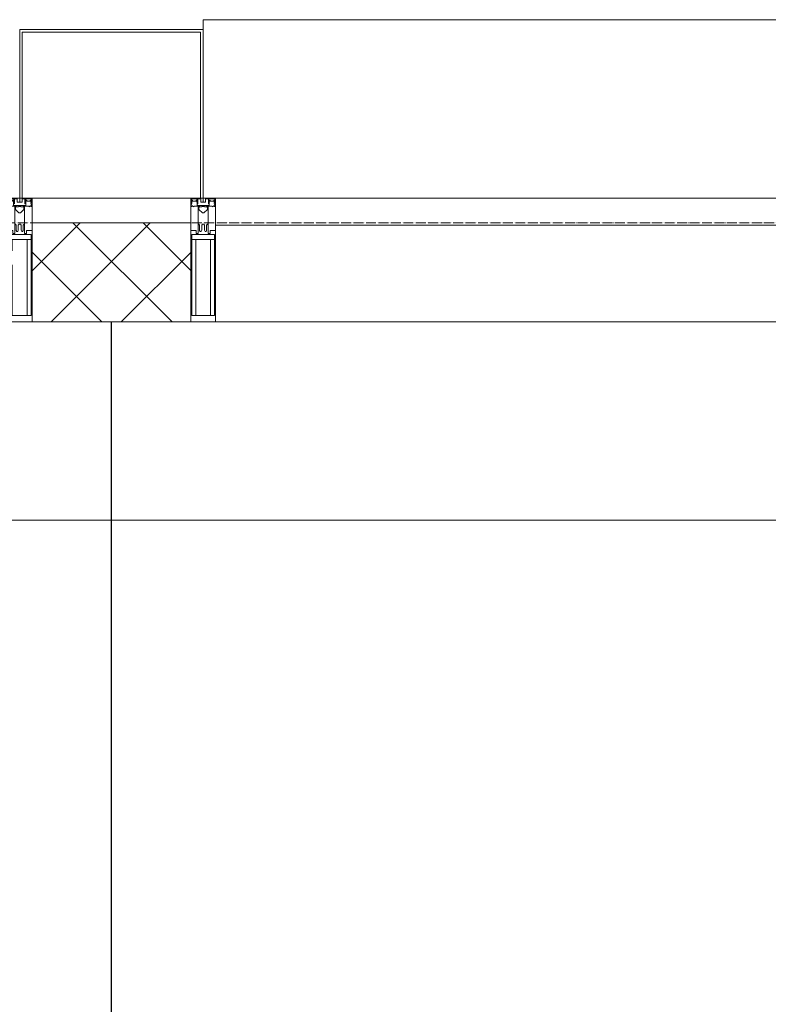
# Model space of a CAD drawing. Header units: millimetres. Extents: x 5617 to 109543, y 7718 to 202726.
# Tile 37 of 84: x 42029 to 43539, y 31522 to 33510. Entities that reach past the tile are written whole.
import ezdxf

# ---------------------------------------------------------------- set-up
doc = ezdxf.new("R2010")
doc.units = ezdxf.units.MM
doc.linetypes.add('ADSK_Линия сетки', pattern=[25, 20, -2.5, 0, -2.5])
for name, color, linetype, lineweight in [('Импосты витража', 7, 'Continuous', 18), ('Колонны', 7, 'Continuous', 18), ('Оси', 7, 'Continuous', 9), ('Панели витража', 7, 'Continuous', 18), ('Перекрытия', 7, 'Continuous', 18), ('Стены', 7, 'Continuous', 18), ('Стены разрез', 7, 'Continuous', 40), ('Элементы узлов', 7, 'Continuous', 18)]:
    doc.layers.add(name, color=color, linetype=linetype, lineweight=lineweight)

# ---------------------------------------------------------------- blocks, each defined once
blk = doc.blocks.new('135_SLK_K4_AR_rvt-1-МКСС_К4_L16_54_900_')
at = {"layer": 'Перекрытия', "color": 253, "true_color": 0xaaaaaa}
blk.add_line((116960, 32500), (111550, 32500), dxfattribs=at)
at = {"layer": 'Стены', "color": 253, "true_color": 0xaaaaaa}
for p, q in [((113349.6, 32900), (113349.6, 32500)), ((113349.6, 30100), (113349.6, 32900)), ((113350.4, 32900), (113350.4, 29400)), ((113350.4, 32500), (113350.4, 32900))]:
    blk.add_line(p, q, dxfattribs=at)
blk = doc.blocks.new('System Panel - A_PAN_Glass-7513417-МКСС_К4_L16_54_900_')
at = {"layer": 'Панели витража', "color": 253, "lineweight": 5, "true_color": 0xaaaaaa}
for p, q in [((656.25, 0), (-656.25, 0)), ((-656.25, 0), (-656.25, -55)), ((656.25, -55), (656.25, 0)), ((-656.25, -55), (656.25, -55))]:
    blk.add_line(p, q, dxfattribs=at)
blk = doc.blocks.new('Rectangular Mullion - R_StandardFrame_50Wx250H-5816490-МКСС_К4_L16_54_900_')
at = {"layer": 'Импосты витража', "color": 253, "lineweight": 5, "true_color": 0xaaaaaa}
blk.add_line((134740, 32900), (133427.5, 32900), dxfattribs=at)
blk = doc.blocks.new('Rectangular Mullion - 50Wx250H-V50-МКСС_К4_L16_54_900_')
at = {"layer": 'Элементы узлов', "color": 253, "lineweight": 5, "true_color": 0xaaaaaa}
for p, q in [((-25, 135.1), (-25, 250)), ((-25, 250), (0, 250)), ((25, 250), (0, 250)), ((25, 65.2), (25, 250)), ((-23, 237.3), (0, 237.3)), ((-23, 237.3), (-23, 135.1)), ((-14.9, 135.1), (-14.9, 237.3)), ((23, 237.3), (0, 237.3)), ((14.9, 84), (14.9, 237.3)), ((23, 237.3), (23, 73.6)), ((-25, 113.4), (-25, 128.4)), ((-23, 128.4), (-23, 113.4)), ((-25, 65.2), (-25, 110.1)), ((-23, 110.1), (-23, 73.6)), ((-14.9, 84), (-14.9, 106.6)), ((0, 84), (-23, 84)), ((0, 84), (23, 84)), ((-14, 65.2), (-25, 65.2)), ((-0.5, 73.6), (-23, 73.6)), ((-14, 71.3), (-14, 65.2)), ((-10, 71.3), (-14, 71.3)), ((-10, 53), (-10, 71.3)), ((-7, 65.2), (-5.9, 67.3)), ((-7, 65.2), (-7, 54.7)), ((-4.1, 67.3), (-5.9, 67.3)), ((-4.1, 67.3), (-2.9, 65.1)), ((-2.9, 65.1), (-2.9, 54.6)), ((0.5, 73.6), (23, 73.6)), ((4.1, 67.3), (2.9, 65.1)), ((2.9, 65.1), (2.9, 54.6)), ((4.1, 67.3), (5.9, 67.3)), ((7, 65.2), (5.9, 67.3)), ((7, 65.2), (7, 54.7)), ((10, 71.3), (14, 71.3)), ((10, 53), (10, 71.3)), ((14, 71.3), (14, 65.2)), ((14, 65.2), (25, 65.2)), ((-8.7, 53), (-10, 53)), ((-10, 53), (-10, 17)), ((-8.7, 53), (-7, 54.7)), ((-1.3, 53), (-2.9, 54.6)), ((0, 53), (-1.3, 53)), ((0, 53), (1.3, 53)), ((1.3, 53), (2.9, 54.6)), ((8.7, 53), (7, 54.7)), ((8.7, 53), (10, 53)), ((10, 53), (10, 17)), ((-8.5, 23), (-1.5, 30)), ((-8.5, 18.5), (-8.5, 23)), ((-1.5, 30), (0, 30)), ((1.5, 30), (0, 30)), ((8.5, 23), (1.5, 30)), ((8.5, 18.5), (8.5, 23)), ((-23.8, 14.6), (-25, 14.2)), ((-25, 0), (-25, 14.2)), ((-22.3, 17), (-23.8, 17)), ((-23.8, 17), (-23.8, 14.6)), ((-22.5, 10.6), (-23.8, 14.6)), ((-22.5, 10.6), (-23.7, 9.9)), ((-23.7, 1.3), (-23.7, 9.9)), ((-23.7, 1.3), (-11.8, 1.3)), ((-23.2, 10.2), (-22.5, 8)), ((-22.5, 8), (-22.5, 4.5)), ((-21.3, 4.5), (-22.5, 4.5)), ((-22.3, 17), (-22.3, 16)), ((-22.3, 16), (-21.3, 16)), ((-19, 17.6), (-21.3, 16)), ((-21.3, 4.5), (-21.3, 6.5)), ((-21.3, 6.5), (-14.2, 6.5)), ((-18.4, 16.6), (-19, 17.6)), ((-7.4, 16.6), (-18.4, 16.6)), ((-14.2, 6.5), (-14.2, 4.5)), ((-13.2, 4.5), (-14.2, 4.5)), ((-13.2, 4.5), (-12.2, 7.2)), ((-12.7, 7.6), (-11.3, 11.4)), ((-12.7, 7.6), (-11.8, 6.9)), ((-12.2, 9), (-12.2, 14.8)), ((-12.2, 14.8), (0, 14.8)), ((-11.8, 1.3), (-11.8, 6.9)), ((-10.5, 11.2), (-11.3, 11.4)), ((-10.5, 1.5), (-10.5, 11.2)), ((-4.8, 1.5), (-10.5, 1.5)), ((-10, 17), (-7.5, 17)), ((-7.5, 18.5), (-8.5, 18.5)), ((-7.5, 17), (-7.5, 18.5)), ((-7.4, 18), (-7.4, 16.6)), ((-2.6, 18), (-7.4, 18)), ((0, 8), (-4.8, 8)), ((-4.8, 1.5), (-4.8, 8)), ((-2.6, 18), (-2.6, 16.8)), ((-2.6, 16.8), (0, 16.8)), ((2.6, 16.8), (0, 16.8)), ((0, 14.8), (0, 16.8)), ((0, 14.8), (0, 16.8)), ((12.2, 14.8), (0, 14.8)), ((0, 0), (0, 8)), ((0, 8), (4.8, 8)), ((0, 0), (0, 8)), ((2.6, 18), (2.6, 16.8)), ((2.6, 18), (7.4, 18)), ((4.8, 1.5), (4.8, 8)), ((4.8, 1.5), (10.5, 1.5)), ((7.4, 18), (7.4, 16.6)), ((7.4, 16.6), (18.4, 16.6)), ((7.5, 18.5), (8.5, 18.5)), ((7.5, 17), (7.5, 18.5)), ((10, 17), (7.5, 17)), ((10.5, 11.2), (11.3, 11.4)), ((10.5, 1.5), (10.5, 11.2)), ((12.7, 7.6), (11.3, 11.4)), ((12.7, 7.6), (11.8, 6.9)), ((11.8, 1.3), (11.8, 6.9)), ((23.7, 1.3), (11.8, 1.3)), ((12.2, 9), (12.2, 14.8)), ((13.2, 4.5), (12.2, 7.2)), ((13.2, 4.5), (14.2, 4.5)), ((21.3, 6.5), (14.2, 6.5)), ((14.2, 6.5), (14.2, 4.5)), ((18.4, 16.6), (19, 17.6)), ((19, 17.6), (21.3, 16)), ((22.3, 16), (21.3, 16)), ((21.3, 4.5), (21.3, 6.5)), ((21.3, 4.5), (22.5, 4.5)), ((22.3, 17), (22.3, 16)), ((22.3, 17), (23.8, 17)), ((22.5, 10.6), (23.8, 14.6)), ((22.5, 10.6), (23.7, 9.9)), ((23.2, 10.2), (22.5, 8)), ((22.5, 8), (22.5, 4.5)), ((23.7, 1.3), (23.7, 9.9)), ((23.8, 17), (23.8, 14.6)), ((23.8, 14.6), (25, 14.2)), ((25, 0), (25, 14.2)), ((-25, 0), (0, 0)), ((25, 0), (0, 0))]:
    blk.add_line(p, q, dxfattribs=at)
for centre, start, end in [((-0.5, 73.1), 360, 90), ((0.5, 73.1), 90, 180)]:
    blk.add_arc(centre, 0.5, start, end, dxfattribs=at)
blk = doc.blocks.new('Rectangular Mullion - R_StandardFrame_50Wx250H-V63-МКСС_К4_L16_54_900_')
at = {"layer": 'Импосты витража', "color": 253, "lineweight": 5, "true_color": 0xaaaaaa}
for p, q in [((-25, 135.1), (-25, 250)), ((-25, 250), (25, 250)), ((25, 250), (25, 0)), ((-25, 113.4), (-25, 128.4)), ((-25, 0), (-25, 110.1)), ((0, 0), (-25, 0)), ((25, 0), (5, 0))]:
    blk.add_line(p, q, dxfattribs=at)
blk = doc.blocks.new('Rectangular Mullion - 50Wx250H-2623690-МКСС_К4_L16_54_900_')
at = {"layer": 'Элементы узлов', "color": 253, "lineweight": 5, "true_color": 0xaaaaaa}
for p, q in [((-25, 65.2), (-25, 250)), ((-25, 250), (0, 250)), ((25, 250), (0, 250)), ((25, 65.2), (25, 250)), ((-23, 237.3), (0, 237.3)), ((-23, 237.3), (-23, 73.6)), ((-14.9, 84), (-14.9, 237.3)), ((23, 237.3), (0, 237.3)), ((14.9, 84), (14.9, 237.3)), ((23, 237.3), (23, 73.6)), ((0, 84), (-23, 84)), ((0, 84), (23, 84)), ((-14, 65.2), (-25, 65.2)), ((-0.5, 73.6), (-23, 73.6)), ((-14, 71.3), (-14, 65.2)), ((-10, 71.3), (-14, 71.3)), ((-10, 53), (-10, 71.3)), ((-7, 65.2), (-5.9, 67.3)), ((-7, 65.2), (-7, 54.7)), ((-4.1, 67.3), (-5.9, 67.3)), ((-4.1, 67.3), (-2.9, 65.1)), ((-2.9, 65.1), (-2.9, 54.6)), ((0.5, 73.6), (23, 73.6)), ((4.1, 67.3), (2.9, 65.1)), ((2.9, 65.1), (2.9, 54.6)), ((4.1, 67.3), (5.9, 67.3)), ((7, 65.2), (5.9, 67.3)), ((7, 65.2), (7, 54.7)), ((10, 71.3), (14, 71.3)), ((10, 53), (10, 71.3)), ((14, 71.3), (14, 65.2)), ((14, 65.2), (25, 65.2)), ((-8.7, 53), (-10, 53)), ((-10, 53), (-10, 17)), ((-8.7, 53), (-7, 54.7)), ((-1.3, 53), (-2.9, 54.6)), ((0, 53), (-1.3, 53)), ((0, 53), (1.3, 53)), ((1.3, 53), (2.9, 54.6)), ((8.7, 53), (7, 54.7)), ((8.7, 53), (10, 53)), ((10, 53), (10, 17)), ((-8.5, 23), (-1.5, 30)), ((-8.5, 18.5), (-8.5, 23)), ((-1.5, 30), (0, 30)), ((1.5, 30), (0, 30)), ((8.5, 23), (1.5, 30)), ((8.5, 18.5), (8.5, 23)), ((-23.8, 14.6), (-25, 14.2)), ((-25, 0), (-25, 14.2)), ((-22.3, 17), (-23.8, 17)), ((-23.8, 17), (-23.8, 14.6)), ((-22.5, 10.6), (-23.8, 14.6)), ((-22.5, 10.6), (-23.7, 9.9)), ((-23.7, 1.3), (-23.7, 9.9)), ((-23.7, 1.3), (-11.8, 1.3)), ((-23.2, 10.2), (-22.5, 8)), ((-22.5, 8), (-22.5, 4.5)), ((-21.3, 4.5), (-22.5, 4.5)), ((-22.3, 17), (-22.3, 16)), ((-22.3, 16), (-21.3, 16)), ((-19, 17.6), (-21.3, 16)), ((-21.3, 4.5), (-21.3, 6.5)), ((-21.3, 6.5), (-14.2, 6.5)), ((-18.4, 16.6), (-19, 17.6)), ((-7.4, 16.6), (-18.4, 16.6)), ((-14.2, 6.5), (-14.2, 4.5)), ((-13.2, 4.5), (-14.2, 4.5)), ((-13.2, 4.5), (-12.2, 7.2)), ((-12.7, 7.6), (-11.3, 11.4)), ((-12.7, 7.6), (-11.8, 6.9)), ((-12.2, 9), (-12.2, 14.8)), ((-12.2, 14.8), (0, 14.8)), ((-11.8, 1.3), (-11.8, 6.9)), ((-10.5, 11.2), (-11.3, 11.4)), ((-10.5, 1.5), (-10.5, 11.2)), ((-4.8, 1.5), (-10.5, 1.5)), ((-10, 17), (-7.5, 17)), ((-7.5, 18.5), (-8.5, 18.5)), ((-7.5, 17), (-7.5, 18.5)), ((-7.4, 18), (-7.4, 16.6)), ((-2.6, 18), (-7.4, 18)), ((0, 8), (-4.8, 8)), ((-4.8, 1.5), (-4.8, 8)), ((-2.6, 18), (-2.6, 16.8)), ((-2.6, 16.8), (0, 16.8)), ((2.6, 16.8), (0, 16.8)), ((0, 14.8), (0, 16.8)), ((0, 14.8), (0, 16.8)), ((12.2, 14.8), (0, 14.8)), ((0, 0), (0, 8)), ((0, 8), (4.8, 8)), ((0, 0), (0, 8)), ((2.6, 18), (2.6, 16.8)), ((2.6, 18), (7.4, 18)), ((4.8, 1.5), (4.8, 8)), ((4.8, 1.5), (10.5, 1.5)), ((7.4, 18), (7.4, 16.6)), ((7.4, 16.6), (18.4, 16.6)), ((7.5, 18.5), (8.5, 18.5)), ((7.5, 17), (7.5, 18.5)), ((10, 17), (7.5, 17)), ((10.5, 11.2), (11.3, 11.4)), ((10.5, 1.5), (10.5, 11.2)), ((12.7, 7.6), (11.3, 11.4)), ((12.7, 7.6), (11.8, 6.9)), ((11.8, 1.3), (11.8, 6.9)), ((23.7, 1.3), (11.8, 1.3)), ((12.2, 9), (12.2, 14.8)), ((13.2, 4.5), (12.2, 7.2)), ((13.2, 4.5), (14.2, 4.5)), ((21.3, 6.5), (14.2, 6.5)), ((14.2, 6.5), (14.2, 4.5)), ((18.4, 16.6), (19, 17.6)), ((19, 17.6), (21.3, 16)), ((22.3, 16), (21.3, 16)), ((21.3, 4.5), (21.3, 6.5)), ((21.3, 4.5), (22.5, 4.5)), ((22.3, 17), (22.3, 16)), ((22.3, 17), (23.8, 17)), ((22.5, 10.6), (23.8, 14.6)), ((22.5, 10.6), (23.7, 9.9)), ((23.2, 10.2), (22.5, 8)), ((22.5, 8), (22.5, 4.5)), ((23.7, 1.3), (23.7, 9.9)), ((23.8, 17), (23.8, 14.6)), ((23.8, 14.6), (25, 14.2)), ((25, 0), (25, 14.2)), ((-25, 0), (0, 0)), ((25, 0), (0, 0))]:
    blk.add_line(p, q, dxfattribs=at)
for centre, start, end in [((-0.5, 73.1), 360, 90), ((0.5, 73.1), 90, 180)]:
    blk.add_arc(centre, 0.5, start, end, dxfattribs=at)
blk = doc.blocks.new('Rectangular Mullion - R_StandardFrame_50Wx250H-7511672-МКСС_К4_L16_54_900_')
at = {"layer": 'Импосты витража', "color": 253, "lineweight": 5, "true_color": 0xaaaaaa}
for p, q in [((-25, 0), (-25, 250)), ((-25, 250), (25, 250)), ((25, 250), (25, 0)), ((-5, 0), (-25, 0)), ((25, 0), (0, 0))]:
    blk.add_line(p, q, dxfattribs=at)
blk = doc.blocks.new('A_SLK_PAN_Type1 - Прямой тип панели-6538279-МКСС_К4_L16_54_900_')
at = {"layer": 'Колонны', "lineweight": 5}
for p, q in [((-180, 0), (-185, 0)), ((-185, 0), (-185, -340)), ((-180, -335), (-180, 0)), ((160, 0), (-160, 0)), ((180, 0), (180, -335)), ((185, 0), (180, 0)), ((185, -340), (185, 0)), ((180, -335), (-180, -335)), ((-185, -340), (185, -340))]:
    blk.add_line(p, q, dxfattribs=at)
blk = doc.blocks.new('A_OGR_PAN_Отлив - A_OGR_PAN_Отлив-6266109-МКСС_К4_L16_54_900_')
at = {"layer": 'Колонны', "color": 253, "lineweight": 5, "true_color": 0xaaaaaa}
for p in [(681.25, 360), (-681.25, 340)]:
    blk.add_line(p, (-681.25, 360), dxfattribs=at)
blk = doc.blocks.new('135_SLK_K4_AR_FCD_rvt-1-МКСС_К4_L16_54_900_')
at = {"layer": 'Стены разрез', "lineweight": 5, "true_color": 0xaaaaaa}
h = blk.add_hatch(dxfattribs=at)
h.set_pattern_fill('FP_4', color=253, style=0, pattern_type=2)
h.set_pattern_definition([(45, (0, 0), (-70.71068, 70.71068), []), (135, (0, 0), (-70.71068, -70.71068), [])])
h.paths.add_polyline_path([(113510, 32900), (113510, 33100), (113190, 33100), (113190, 32900)])
at = {"layer": 'Стены разрез', "color": 253, "lineweight": 9, "true_color": 0xaaaaaa}
for p, q in [((113510, 33100), (113190, 33100)), ((113190, 33100), (113190, 32900)), ((113510, 32900), (113510, 33100)), ((113190, 32900), (113510, 32900))]:
    blk.add_line(p, q, dxfattribs=at)
at = {"layer": 'Импосты витража', "color": 253, "lineweight": 5, "true_color": 0xaaaaaa, "extrusion": (0, 0, -1), "rotation": 180}
for name, p in [('Rectangular Mullion - 50Wx250H-V50-МКСС_К4_L16_54_900_', (-113165, 33150)), ('Rectangular Mullion - R_StandardFrame_50Wx250H-V63-МКСС_К4_L16_54_900_', (-113165, 33150)), ('Rectangular Mullion - 50Wx250H-2623690-МКСС_К4_L16_54_900_', (-113535, 33150)), ('Rectangular Mullion - R_StandardFrame_50Wx250H-7511672-МКСС_К4_L16_54_900_', (-113535, 33150))]:
    blk.add_blockref(name, p, dxfattribs=at)
at = {"layer": 'Импосты витража', "color": 253, "lineweight": 5, "true_color": 0xaaaaaa}
blk.add_blockref('Rectangular Mullion - R_StandardFrame_50Wx250H-5816490-МКСС_К4_L16_54_900_', (-19867.5, 0), dxfattribs=at)
at = {"layer": 'Колонны', "color": 253, "lineweight": 5, "true_color": 0xaaaaaa}
blk.add_blockref('A_OGR_PAN_Отлив - A_OGR_PAN_Отлив-6266109-МКСС_К4_L16_54_900_', (114216.3, 33150), dxfattribs=at)
at = {"layer": 'Колонны', "color": 253, "lineweight": 5, "true_color": 0xaaaaaa, "rotation": 180}
blk.add_blockref('A_SLK_PAN_Type1 - Прямой тип панели-6538279-МКСС_К4_L16_54_900_', (113350, 33150), dxfattribs=at)
at = {"layer": 'Панели витража', "color": 253, "lineweight": 5, "true_color": 0xaaaaaa}
blk.add_blockref('System Panel - A_PAN_Glass-7513417-МКСС_К4_L16_54_900_', (114216.3, 33150), dxfattribs=at)

msp = doc.modelspace()

# ---------------------------------------------------------------- linework, layer by layer
at = {"layer": 'Оси', "linetype": 'ADSK_Линия сетки'}
msp.add_line((65663.9, 33100), (24981.8, 33100), dxfattribs=at)

# ---------------------------------------------------------------- block references
at = {"lineweight": 5}
for name in ['135_SLK_K4_AR_FCD_rvt-1-МКСС_К4_L16_54_900_', '135_SLK_K4_AR_rvt-1-МКСС_К4_L16_54_900_']:
    msp.add_blockref(name, (-71136.1, 0), dxfattribs=at)

doc.saveas('drawing.dxf')
